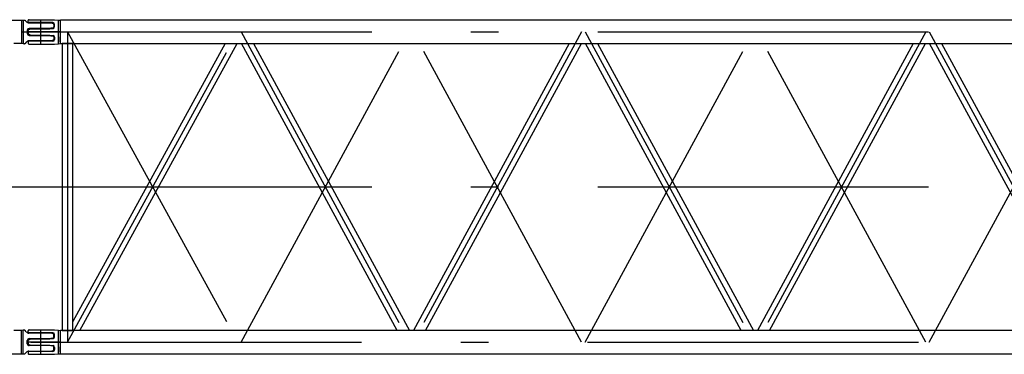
# Model space of a CAD drawing. Extents: x 1112 to 102387, y 13510 to 39910.
# Tile 6 of 38: x 41519 to 47100, y 14040 to 15939. Entities that reach past the tile are written whole.
import ezdxf

# ---------------------------------------------------------------- set-up
doc = ezdxf.new("R2010")
doc.units = 0
doc.header["$LTSCALE"] = 62.5
doc.linetypes.add('CENTER', pattern=[50.5, 30, -9, 2.5, -9])
doc.linetypes.add('HIDDEN', pattern=[12.6, 8.4, -4.2])
doc.layers.add('11', color=251, linetype='CONTINUOUS')

# ---------------------------------------------------------------- blocks, each defined once
blk = doc.blocks.new('*G125')
at = {"layer": '11', "color": 251, "linetype": 'CONTINUOUS'}
for p, q in [((41566.4, 15928), (41566.4, 15934.5)), ((41571.4, 15939.5), (41711.4, 15939.5)), ((41706.4, 15923), (41571.4, 15923)), ((41711.4, 15939.5), (41716.4, 15939.5)), ((41716.4, 15939.5), (41739.4, 15937.5)), ((41716.4, 15900.2), (41716.4, 15913)), ((41739.4, 15814.1), (41739.4, 15937.5)), ((41739.4, 15937.5), (41749.1, 15936.5)), ((41749.1, 15803.5), (41749.1, 15936.5)), ((53528.8, 15936.5), (41749.1, 15936.5)), ((41566.4, 15870), (41566.4, 15878.9)), ((41566.4, 15870), (41566.4, 15861.1)), ((41569.9, 15883.6), (41581.4, 15887.5)), ((41569.9, 15856.4), (41581.4, 15852.5)), ((41581.4, 15887.5), (41687.8, 15887.5)), ((41581.4, 15852.5), (41687.8, 15852.5)), ((41688.6, 15887.5), (41707.9, 15890.3)), ((41688.6, 15852.5), (41707.9, 15849.7)), ((41566.4, 15812), (41566.4, 15805.5)), ((41706.4, 15817), (41571.4, 15817)), ((41571.4, 15800.5), (41711.4, 15800.5)), ((41711.4, 15800.5), (41716.4, 15800.5)), ((41716.4, 15839.8), (41716.4, 15827)), ((41716.4, 15800.5), (41739.4, 15802.5)), ((41739.4, 15842.9), (41739.4, 15814.1)), ((41739.4, 15802.5), (41739.4, 15814.1)), ((41739.4, 15802.5), (41749.1, 15803.5)), ((41749.1, 15803.5), (53528.8, 15803.5)), ((41819.1, 15803.5), (41758.8, 15803.5)), ((41758.8, 15803.5), (41758.8, 14176.5)), ((41819.1, 14176.5), (41819.1, 15803.5)), ((42683.1, 15803.5), (41819.1, 14227.7)), ((41859.8, 14176.5), (42751.9, 15803.5)), ((43658.6, 14176.5), (42775.7, 15803.5)), ((42844.3, 15803.5), (43727.2, 14176.5)), ((44633.6, 15803.5), (43750.7, 14176.5)), ((43819.3, 14176.5), (44702.2, 15803.5)), ((45608.6, 14176.5), (44725.7, 15803.5)), ((44794.3, 15803.5), (45677.2, 14176.5)), ((46583.6, 15803.5), (45700.7, 14176.5)), ((45769.3, 14176.5), (46652.2, 15803.5)), ((47558.6, 14176.5), (46675.7, 15803.5)), ((46744.3, 15803.5), (47627.2, 14176.5)), ((41571.4, 14179.5), (41711.4, 14179.5)), ((41711.4, 14179.5), (41716.4, 14179.5)), ((41716.4, 14179.5), (41739.4, 14177.5)), ((41739.4, 14054.1), (41739.4, 14177.5)), ((41739.4, 14177.5), (41749.1, 14176.5)), ((41749.1, 14043.5), (41749.1, 14176.5)), ((43231.4, 14176.5), (41749.1, 14176.5)), ((41758.8, 14176.5), (41819.1, 14176.5)), ((46156.4, 14176.5), (43271.4, 14176.5)), ((49081.4, 14176.5), (46196.4, 14176.5)), ((41566.4, 14168), (41566.4, 14174.5)), ((41569.9, 14123.6), (41581.4, 14127.5)), ((41706.4, 14163), (41571.4, 14163)), ((41581.4, 14127.5), (41687.8, 14127.5)), ((41688.6, 14127.5), (41707.9, 14130.3)), ((41716.4, 14140.2), (41716.4, 14153)), ((41566.4, 14110), (41566.4, 14118.9)), ((41566.4, 14110), (41566.4, 14101.1)), ((41569.9, 14096.4), (41581.4, 14092.5)), ((41581.4, 14092.5), (41687.8, 14092.5)), ((41688.6, 14092.5), (41707.9, 14089.7)), ((41716.4, 14079.8), (41716.4, 14067)), ((41739.4, 14082.9), (41739.4, 14054.1)), ((41566.4, 14052), (41566.4, 14045.5)), ((41706.4, 14057), (41571.4, 14057)), ((41571.4, 14040.5), (41711.4, 14040.5)), ((41711.4, 14040.5), (41716.4, 14040.5)), ((41716.4, 14040.5), (41739.4, 14042.5)), ((41739.4, 14042.5), (41739.4, 14054.1)), ((41739.4, 14042.5), (41749.1, 14043.5)), ((41749.1, 14043.5), (53528.8, 14043.5))]:
    blk.add_line(p, q, dxfattribs=at)
at = {"layer": '11', "color": 251, "linetype": 'CENTER'}
for p, q in [((41638.9, 15800.5), (41638.9, 15937.5)), ((41527.4, 15870), (41711.4, 15870)), ((41638.9, 15870), (53701.7, 15870)), ((41788.9, 15870), (41788.9, 14110)), ((41788.9, 15870), (42753.9, 14110)), ((41788.9, 14110), (42753.9, 15870)), ((42773.9, 14110), (43728.9, 15870)), ((42773.9, 15870), (43728.9, 14110)), ((44703.9, 14110), (43748.9, 15870)), ((44703.9, 15870), (43748.9, 14110)), ((44723.9, 14110), (45678.9, 15870)), ((44723.9, 15870), (45678.9, 14110)), ((46653.9, 14110), (45698.9, 15870)), ((46653.9, 15870), (45698.9, 14110)), ((46673.9, 14110), (47628.9, 15870)), ((46673.9, 15870), (47628.9, 14110)), ((41530.6, 14990), (41798.4, 14990)), ((41638.9, 14990), (53638.9, 14990)), ((41638.9, 14040.5), (41638.9, 14177.5)), ((41581.7, 14110), (53638.9, 14110))]:
    blk.add_line(p, q, dxfattribs=at)
at = {"layer": '11', "color": 251, "linetype": 'HIDDEN'}
for p, q in [((43271.4, 14176.5), (43231.4, 14176.5)), ((46196.4, 14176.5), (46156.4, 14176.5))]:
    blk.add_line(p, q, dxfattribs=at)
at = {"layer": '11', "color": 251, "linetype": 'CONTINUOUS'}
for points in [[(41687.8, 15887.5), (41688.6, 15887.5)], [(41687.8, 15852.5), (41688.6, 15852.5)], [(41687.8, 14127.5), (41688.6, 14127.5)], [(41687.8, 14092.5), (41688.6, 14092.5)]]:
    blk.add_lwpolyline(points, dxfattribs=at)
for centre, radius, start, end in [((41571.4, 15934.5), 5, 90, -179.9913), ((41571.5, 15928), 5, 180, -90.0699), ((41706.4, 15913), 10, 0, 89.9869), ((41571.4, 15878.9), 5, 108.4663, -179.9669), ((41571.4, 15861.1), 4.99, 180, -108.3271), ((41706.4, 15900.2), 10, -81.7385, -0.0021), ((41571.4, 15812), 5, 90, 180), ((41571.4, 15805.5), 5, 180, -89.9213), ((41706.4, 15827), 10, -90, 0), ((41706.4, 15839.8), 10, 0, 81.7364), ((41571.4, 14174.5), 4.99, 90, -179.9212), ((41571.4, 14168), 5, 180, -90.0349), ((41571.5, 14118.9), 5.01, 108.4745, 179.937), ((41706.4, 14153), 10, 0, 89.9891), ((41706.4, 14140.2), 10, -81.7385, -0.0021), ((41571.4, 14101.1), 5, 180, -108.435), ((41706.4, 14067), 10, -90, 0.0066), ((41706.4, 14079.8), 10, 0, 81.7364), ((41571.4, 14052), 5, 90, 180), ((41571.4, 14045.5), 5, 180, -89.9344)]:
    blk.add_arc(centre, radius, start, end, dxfattribs=at)
blk = doc.blocks.new('*G126')
at = {"layer": '11', "color": 251, "linetype": 'CONTINUOUS'}
for p, q in [((41472.1, 15936.5), (41529.4, 15936.5)), ((41529.4, 15936.5), (41538.5, 15937.5)), ((41529.4, 15936.5), (41529.4, 15803.5)), ((41538.5, 15937.5), (41546.1, 15937.5)), ((41538.5, 15937.5), (41538.5, 15802.5)), ((41550, 15935.6), (41555.4, 15928.7)), ((41571.2, 15921), (41696.4, 15921)), ((41696.4, 15921), (41708, 15917.1)), ((41711.4, 15912.4), (41711.4, 15898.1)), ((41561.4, 15879.5), (41561.4, 15870)), ((41561.4, 15870), (41561.4, 15860.5)), ((41681.4, 15889.5), (41571.4, 15889.5)), ((41571.4, 15850.5), (41681.4, 15850.5)), ((41708, 15893.4), (41681.4, 15889.5)), ((41681.4, 15850.5), (41708, 15846.6)), ((41529.4, 15803.5), (41485.8, 15803.5)), ((41538.5, 15802.5), (41529.4, 15803.5)), ((41546.1, 15802.5), (41538.5, 15802.5)), ((41538.5, 15802.5), (41538.5, 15802.5)), ((41555.4, 15811.3), (41550, 15804.4)), ((41696.4, 15819), (41571.2, 15819)), ((41708, 15822.9), (41696.4, 15819)), ((41711.4, 15841.9), (41711.4, 15827.6)), ((41529.4, 14176.5), (41485.8, 14176.5)), ((41538.5, 14177.5), (41529.4, 14176.5)), ((41529.4, 14043.5), (41529.4, 14176.5)), ((41538.5, 14042.5), (41538.5, 14177.5)), ((41546.1, 14177.5), (41538.5, 14177.5)), ((41538.5, 14177.5), (41538.5, 14177.5)), ((41555.4, 14168.7), (41550, 14175.6)), ((41696.4, 14161), (41571.2, 14161)), ((41571.4, 14129.5), (41681.4, 14129.5)), ((41681.4, 14129.5), (41708, 14133.4)), ((41708, 14157.1), (41696.4, 14161)), ((41711.4, 14138.1), (41711.4, 14152.4)), ((41561.4, 14110), (41561.4, 14119.5)), ((41561.4, 14100.5), (41561.4, 14110)), ((41681.4, 14090.5), (41571.4, 14090.5)), ((41708, 14086.6), (41681.4, 14090.5)), ((41711.4, 14067.6), (41711.4, 14081.9)), ((41472.1, 14043.5), (41529.4, 14043.5)), ((41529.4, 14043.5), (41538.5, 14042.5)), ((41538.5, 14042.5), (41546.1, 14042.5)), ((41550, 14044.4), (41555.4, 14051.3)), ((41571.2, 14059), (41696.4, 14059)), ((41696.4, 14059), (41708, 14062.9))]:
    blk.add_line(p, q, dxfattribs=at)
at = {"layer": '11', "color": 251, "linetype": 'CENTER'}
for p, q in [((41638.9, 15800.5), (41638.9, 15937.5)), ((41750.4, 15870), (41566.4, 15870)), ((38282, 14990), (41893.9, 14990)), ((41530.6, 14990), (41798.4, 14990)), ((41638.9, 14040.5), (41638.9, 14177.5)), ((41750.4, 14110), (41566.4, 14110))]:
    blk.add_line(p, q, dxfattribs=at)
at = {"layer": '11', "color": 251, "linetype": 'CONTINUOUS'}
for points in [[(41546.1, 15937.5), (41546.5, 15937.5), (41547, 15937.4), (41547.4, 15937.3), (41547.9, 15937.2), (41548.3, 15937), (41548.7, 15936.8), (41549.1, 15936.5), (41549.4, 15936.2), (41549.8, 15935.9), (41550, 15935.6)], [(41687.8, 15852.5), (41688.6, 15852.5)], [(41687.8, 14092.5), (41688.6, 14092.5)]]:
    blk.add_lwpolyline(points, dxfattribs=at)
for centre, radius, start, end in [((41571.2, 15941), 20, -141.9801, -89.999), ((41706.5, 15912.4), 5, 0, 71.5982), ((41571.4, 15879.5), 10, 90, 180), ((41571.4, 15860.5), 10, 180, -89.9869), ((41706.4, 15898.1), 5, -71.542, -0.0281), ((41546.1, 15807.5), 4.99, -90, -37.8727), ((41571.2, 15799), 20, 90, 141.9654), ((41706.4, 15841.9), 5, 0, 71.5043), ((41706.5, 15827.6), 4.99, -71.5752, 0.077), ((41546.1, 14172.5), 5, 38.0565, 90.001), ((41571.2, 14181), 20, -141.974, -89.999), ((41571.4, 14119.5), 10, 90, -179.9978), ((41706.4, 14152.4), 5, 0, 71.6125), ((41706.4, 14138.1), 5, -71.5061, -0.0018), ((41571.4, 14100.5), 10, 180, -89.9803), ((41706.4, 14081.9), 5, 0, 71.574), ((41706.4, 14067.6), 5, -71.5669, -0.0018), ((41546.1, 14047.5), 4.98, -90, -37.8591), ((41571.2, 14039), 20, 90, 141.95)]:
    blk.add_arc(centre, radius, start, end, dxfattribs=at)

msp = doc.modelspace()

# ---------------------------------------------------------------- block references
at = {"layer": '11', "color": 251, "linetype": 'CONTINUOUS'}
for name in ['*G126', '*G125']:
    msp.add_blockref(name, (0, 0), dxfattribs=at)

doc.saveas('drawing.dxf')
